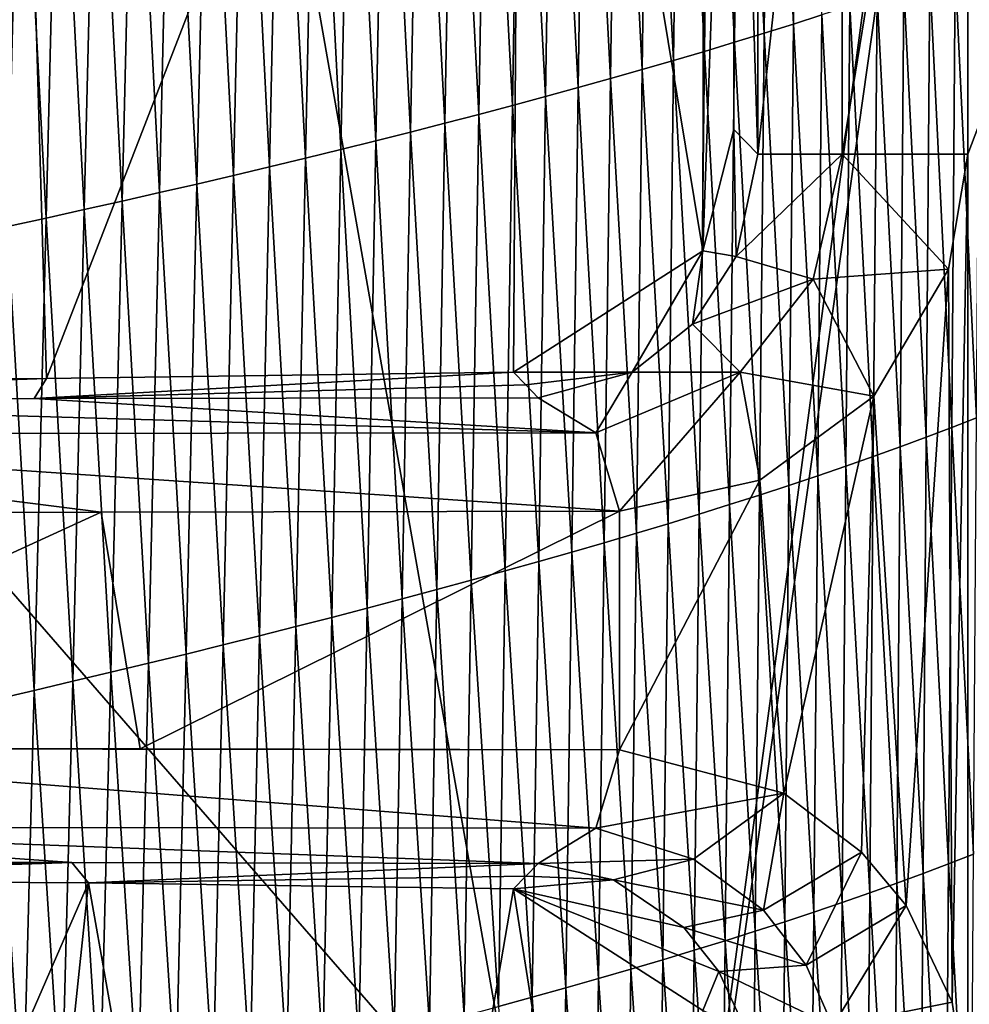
# Model space of a CAD drawing. Extents: x -65 to 446, y -88 to 1542.
# Tile 145 of 223: x 59.44 to 63.62, y -29.15 to -24.81. Entities that reach past the tile are written whole.
import ezdxf

# ---------------------------------------------------------------- set-up
doc = ezdxf.new("R2010")
doc.units = 0
doc.header["$LTSCALE"] = 74.25
for name, color, linetype in [('285', 7, 'CONTINUOUS'), ('288', 7, 'CONTINUOUS'), ('292', 7, 'CONTINUOUS'), ('352', 7, 'CONTINUOUS'), ('360', 7, 'CONTINUOUS'), ('432', 7, 'CONTINUOUS'), ('449', 7, 'CONTINUOUS'), ('461', 7, 'CONTINUOUS'), ('463', 7, 'CONTINUOUS'), ('472', 7, 'CONTINUOUS'), ('476', 7, 'CONTINUOUS'), ('506', 7, 'CONTINUOUS'), ('522', 7, 'CONTINUOUS'), ('607', 7, 'CONTINUOUS'), ('884', 7, 'CONTINUOUS'), ('937', 7, 'CONTINUOUS')]:
    doc.layers.add(name, color=color, linetype=linetype)

msp = doc.modelspace()

# ---------------------------------------------------------------- linework, layer by layer
at = {"layer": '285', "color": 7, "linetype": 'CONTINUOUS'}
for points in [[(61.7259, -28.5248, -10.1758), (62.0571, -28.5971, -9.5651), (61.6716, -28.5813, -8.6156), (61.7259, -28.5248, -10.1758)], [(61.6716, -28.5813, -8.6156), (62.0571, -28.5971, -9.5651), (61.6182, -28.6373, -7.0694), (61.6716, -28.5813, -8.6156)], [(62.0571, -28.5971, -9.5651), (62.367, -28.8071, -8.925), (61.6182, -28.6373, -7.0694), (62.0571, -28.5971, -9.5651)], [(62.367, -28.8071, -8.925), (62.5212, -29.0009, -8.5759), (61.6182, -28.6373, -7.0694), (62.367, -28.8071, -8.925)], [(61.6182, -28.6373, -7.0694), (62.5212, -29.0009, -8.5759), (62.4516, -29.1723, -5.4696), (61.6182, -28.6373, -7.0694)], [(62.5212, -29.0009, -8.5759), (62.6415, -29.2638, -8.2859), (62.4516, -29.1723, -5.4696), (62.5212, -29.0009, -8.5759)]]:
    msp.add_3dface(points, dxfattribs=at)
at = {"layer": '288', "color": 7, "linetype": 'CONTINUOUS'}
for points in [[(57.4654, -28.3659, -13.9936), (57.5312, -28.0193, -14.1167), (61.9805, -28.3698, -10.3964), (57.4654, -28.3659, -13.9936)], [(57.5312, -28.0193, -14.1167), (59.9746, -28.0213, -12.5103), (62.0848, -28.0255, -10.4861), (57.5312, -28.0193, -14.1167)], [(57.5312, -28.0193, -14.1167), (62.0848, -28.0255, -10.4861), (61.9805, -28.3698, -10.3964), (57.5312, -28.0193, -14.1167)], [(57.3048, -28.5189, -13.693), (57.4654, -28.3659, -13.9936), (59.6739, -28.5211, -12.1375), (57.3048, -28.5189, -13.693)], [(59.6739, -28.5211, -12.1375), (57.4654, -28.3659, -13.9936), (61.7259, -28.5248, -10.1758), (59.6739, -28.5211, -12.1375)], [(61.7259, -28.5248, -10.1758), (57.4654, -28.3659, -13.9936), (61.9805, -28.3698, -10.3964), (61.7259, -28.5248, -10.1758)]]:
    msp.add_3dface(points, dxfattribs=at)
at = {"layer": '292', "color": 7, "linetype": 'CONTINUOUS'}
for points in [[(62.4513, -25.8284, -5.4704), (62.5874, -25.2944, -5.1495), (62.5977, -25.854, -8.3935), (62.4513, -25.8284, -5.4704)], [(62.5874, -25.2944, -5.1495), (62.6923, -25.4033, -8.155), (62.5977, -25.854, -8.3935), (62.5874, -25.2944, -5.1495)], [(61.6182, -26.3627, -7.0694), (62.4513, -25.8284, -5.4704), (62.14, -26.3628, -9.4009), (61.6182, -26.3627, -7.0694)], [(62.14, -26.3628, -9.4009), (62.4513, -25.8284, -5.4704), (62.4057, -26.1523, -8.8402), (62.14, -26.3628, -9.4009)], [(62.4057, -26.1523, -8.8402), (62.4513, -25.8284, -5.4704), (62.5977, -25.854, -8.3935), (62.4057, -26.1523, -8.8402)], [(61.6721, -26.4189, -8.6219), (61.6182, -26.3627, -7.0694), (62.14, -26.3628, -9.4009), (61.6721, -26.4189, -8.6219)], [(61.7259, -26.4752, -10.1758), (61.6721, -26.4189, -8.6219), (62.14, -26.3628, -9.4009), (61.7259, -26.4752, -10.1758)]]:
    msp.add_3dface(points, dxfattribs=at)
at = {"layer": '352', "color": 7, "linetype": 'CONTINUOUS'}
for points in [[(59.5069, -26.4791, -12.2684), (61.7259, -26.4752, -10.1758), (61.9806, -26.6302, -10.3964), (59.5069, -26.4791, -12.2684)], [(56.9274, -26.4813, -13.8874), (59.5069, -26.4791, -12.2684), (61.9806, -26.6302, -10.3964), (56.9274, -26.4813, -13.8874)], [(56.9274, -26.4813, -13.8874), (61.9806, -26.6302, -10.3964), (57.0797, -26.6343, -14.1925), (56.9274, -26.4813, -13.8874)], [(61.9806, -26.6302, -10.3964), (62.0848, -26.9745, -10.4861), (57.0797, -26.6343, -14.1925), (61.9806, -26.6302, -10.3964)], [(62.0848, -26.9745, -10.4861), (59.8025, -26.9786, -12.6456), (57.0797, -26.6343, -14.1925), (62.0848, -26.9745, -10.4861)], [(59.8025, -26.9786, -12.6456), (57.1422, -26.9809, -14.3174), (57.0797, -26.6343, -14.1925), (59.8025, -26.9786, -12.6456)]]:
    msp.add_3dface(points, dxfattribs=at)
at = {"layer": '360', "color": 7, "linetype": 'CONTINUOUS'}
for points in [[(65.995, -19.1313, -0.4), (65.7686, -86.7078, -2.7114), (63.6176, -32, -8.4001), (65.995, -19.1313, -0.4)], [(63.6176, -22, -8.4001), (65.995, -19.1313, -0.4), (63.6176, -25.4033, -8.4001), (63.6176, -22, -8.4001)], [(63.6176, -25.4033, -8.4001), (65.995, -19.1313, -0.4), (63.6176, -29.5967, -8.4001), (63.6176, -25.4033, -8.4001)], [(63.6176, -29.5967, -8.4001), (65.995, -19.1313, -0.4), (63.6176, -32, -8.4001), (63.6176, -29.5967, -8.4001)], [(63.5328, -25.9097, -8.536), (63.6176, -25.4033, -8.4001), (63.5477, -29.135, -8.5123), (63.5328, -25.9097, -8.536)], [(63.5477, -29.135, -8.5123), (63.6176, -25.4033, -8.4001), (63.6176, -29.5967, -8.4001), (63.5477, -29.135, -8.5123)], [(63.2033, -26.4681, -9.0373), (63.5328, -25.9097, -8.536), (63.3454, -28.7103, -8.8262), (63.2033, -26.4681, -9.0373)], [(63.3454, -28.7103, -8.8262), (63.5328, -25.9097, -8.536), (63.5477, -29.135, -8.5123), (63.3454, -28.7103, -8.8262)], [(62.7014, -26.8375, -9.73), (63.2033, -26.4681, -9.0373), (62.8068, -28.2156, -9.5909), (62.7014, -26.8375, -9.73)], [(62.8068, -28.2156, -9.5909), (63.2033, -26.4681, -9.0373), (63.15, -28.4753, -9.1147), (62.8068, -28.2156, -9.5909)], [(63.15, -28.4753, -9.1147), (63.2033, -26.4681, -9.0373), (63.3454, -28.7103, -8.8262), (63.15, -28.4753, -9.1147)], [(62.0848, -26.9745, -10.4861), (62.7014, -26.8375, -9.73), (62.0848, -28.0255, -10.4861), (62.0848, -26.9745, -10.4861)], [(62.0848, -28.0255, -10.4861), (62.7014, -26.8375, -9.73), (62.8068, -28.2156, -9.5909), (62.0848, -28.0255, -10.4861)], [(57.1422, -26.9809, -14.3174), (59.8025, -26.9786, -12.6456), (57.5312, -28.0193, -14.1167), (57.1422, -26.9809, -14.3174)], [(57.5312, -28.0193, -14.1167), (59.8025, -26.9786, -12.6456), (59.9746, -28.0213, -12.5103), (57.5312, -28.0193, -14.1167)], [(59.8025, -26.9786, -12.6456), (62.0848, -26.9745, -10.4861), (59.9746, -28.0213, -12.5103), (59.8025, -26.9786, -12.6456)], [(59.9746, -28.0213, -12.5103), (62.0848, -26.9745, -10.4861), (62.0848, -28.0255, -10.4861), (59.9746, -28.0213, -12.5103)]]:
    msp.add_3dface(points, dxfattribs=at)
at = {"layer": '432', "color": 7, "linetype": 'CONTINUOUS'}
for points in [[(62.6923, -25.4033, -8.155), (62.6923, -22, -8.155), (63.064, -22, -8.6209), (62.6923, -25.4033, -8.155)], [(62.6923, -25.4033, -8.155), (63.064, -22, -8.6209), (63.0641, -25.4033, -8.6209), (62.6923, -25.4033, -8.155)], [(63.064, -22, -8.6209), (63.6176, -22, -8.4001), (63.0641, -25.4033, -8.6209), (63.064, -22, -8.6209)], [(63.6176, -22, -8.4001), (63.6176, -25.4033, -8.4001), (63.0641, -25.4033, -8.6209), (63.6176, -22, -8.4001)]]:
    msp.add_3dface(points, dxfattribs=at)
at = {"layer": '449', "color": 7, "linetype": 'CONTINUOUS'}
for points in [[(62.0848, -28.0255, -10.4861), (62.8068, -28.2156, -9.5909), (61.9805, -28.3698, -10.3964), (62.0848, -28.0255, -10.4861)], [(61.9805, -28.3698, -10.3964), (62.8068, -28.2156, -9.5909), (62.4097, -28.5055, -9.7997), (61.9805, -28.3698, -10.3964)], [(62.4097, -28.5055, -9.7997), (62.8068, -28.2156, -9.5909), (62.7181, -28.7311, -9.3098), (62.4097, -28.5055, -9.7997)], [(62.8068, -28.2156, -9.5909), (63.15, -28.4753, -9.1147), (62.7181, -28.7311, -9.3098), (62.8068, -28.2156, -9.5909)], [(61.7259, -28.5248, -10.1758), (61.9805, -28.3698, -10.3964), (62.4097, -28.5055, -9.7997), (61.7259, -28.5248, -10.1758)], [(61.7259, -28.5248, -10.1758), (62.4097, -28.5055, -9.7997), (62.0571, -28.5971, -9.5651), (61.7259, -28.5248, -10.1758)], [(62.4097, -28.5055, -9.7997), (62.7181, -28.7311, -9.3098), (62.0571, -28.5971, -9.5651), (62.4097, -28.5055, -9.7997)], [(62.7181, -28.7311, -9.3098), (63.15, -28.4753, -9.1147), (62.9062, -28.9725, -8.9814), (62.7181, -28.7311, -9.3098)], [(63.15, -28.4753, -9.1147), (63.3454, -28.7103, -8.8262), (62.9062, -28.9725, -8.9814), (63.15, -28.4753, -9.1147)], [(62.0571, -28.5971, -9.5651), (62.7181, -28.7311, -9.3098), (62.367, -28.8071, -8.925), (62.0571, -28.5971, -9.5651)], [(62.9062, -28.9725, -8.9814), (63.3454, -28.7103, -8.8262), (63.0225, -29.2405, -8.7543), (62.9062, -28.9725, -8.9814)], [(63.3454, -28.7103, -8.8262), (63.5477, -29.135, -8.5123), (63.0225, -29.2405, -8.7543), (63.3454, -28.7103, -8.8262)], [(62.7181, -28.7311, -9.3098), (62.9062, -28.9725, -8.9814), (62.367, -28.8071, -8.925), (62.7181, -28.7311, -9.3098)], [(62.367, -28.8071, -8.925), (62.9062, -28.9725, -8.9814), (62.5212, -29.0009, -8.5759), (62.367, -28.8071, -8.925)], [(62.9062, -28.9725, -8.9814), (63.0225, -29.2405, -8.7543), (62.5212, -29.0009, -8.5759), (62.9062, -28.9725, -8.9814)], [(62.5212, -29.0009, -8.5759), (63.0225, -29.2405, -8.7543), (62.6415, -29.2638, -8.2859), (62.5212, -29.0009, -8.5759)], [(63.5477, -29.135, -8.5123), (63.6176, -29.5967, -8.4001), (63.0225, -29.2405, -8.7543), (63.5477, -29.135, -8.5123)]]:
    msp.add_3dface(points, dxfattribs=at)
at = {"layer": '461', "color": 7, "linetype": 'CONTINUOUS'}
for points in [[(57.3048, -28.5189, -13.693), (59.6739, -28.5211, -12.1375), (57.3443, -28.5579, -12.5582), (57.3048, -28.5189, -13.693)], [(59.6739, -28.5211, -12.1375), (57.3839, -28.5969, -11.4209), (57.3443, -28.5579, -12.5582), (59.6739, -28.5211, -12.1375)], [(57.3839, -28.5969, -11.4209), (59.6739, -28.5211, -12.1375), (59.7469, -28.6107, -9.4846), (57.3839, -28.5969, -11.4209)], [(59.6739, -28.5211, -12.1375), (61.7259, -28.5248, -10.1758), (59.7469, -28.6107, -9.4846), (59.6739, -28.5211, -12.1375)], [(61.7259, -28.5248, -10.1758), (61.6716, -28.5813, -8.6156), (59.7469, -28.6107, -9.4846), (61.7259, -28.5248, -10.1758)], [(61.6716, -28.5813, -8.6156), (61.6182, -28.6373, -7.0694), (59.7469, -28.6107, -9.4846), (61.6716, -28.5813, -8.6156)]]:
    msp.add_3dface(points, dxfattribs=at)
at = {"layer": '463', "color": 7, "linetype": 'CONTINUOUS'}
for points in [[(59.5617, -26.3904, -9.6713), (56.9367, -26.405, -11.698), (59.4047, -21, -9.824), (59.5617, -26.3904, -9.6713)], [(61.6519, -21, -7.0138), (59.5617, -26.3904, -9.6713), (59.4047, -21, -9.824), (61.6519, -21, -7.0138)], [(61.6182, -26.3627, -7.0694), (59.5617, -26.3904, -9.6713), (61.6519, -21, -7.0138), (61.6182, -26.3627, -7.0694)], [(62.4513, -25.8284, -5.4704), (61.6182, -26.3627, -7.0694), (61.6519, -21, -7.0138), (62.4513, -25.8284, -5.4704)], [(62.4588, -21.4913, -5.4532), (62.4513, -25.8284, -5.4704), (61.6519, -21, -7.0138), (62.4588, -21.4913, -5.4532)], [(62.5874, -22, -5.1495), (62.4513, -25.8284, -5.4704), (62.4588, -21.4913, -5.4532), (62.5874, -22, -5.1495)], [(62.5874, -25.2944, -5.1495), (62.4513, -25.8284, -5.4704), (62.5874, -22, -5.1495), (62.5874, -25.2944, -5.1495)]]:
    msp.add_3dface(points, dxfattribs=at)
at = {"layer": '472', "color": 7, "linetype": 'CONTINUOUS'}
for points in [[(62.5977, -25.854, -8.3935), (62.6923, -25.4033, -8.155), (63.0641, -25.4033, -8.6209), (62.5977, -25.854, -8.3935)], [(62.5977, -25.854, -8.3935), (63.0641, -25.4033, -8.6209), (62.9363, -25.9539, -8.9174), (62.5977, -25.854, -8.3935)], [(63.0641, -25.4033, -8.6209), (63.5328, -25.9097, -8.536), (62.9363, -25.9539, -8.9174), (63.0641, -25.4033, -8.6209)], [(63.6176, -25.4033, -8.4001), (63.5328, -25.9097, -8.536), (63.0641, -25.4033, -8.6209), (63.6176, -25.4033, -8.4001)], [(62.4057, -26.1523, -8.8402), (62.5977, -25.854, -8.3935), (62.9363, -25.9539, -8.9174), (62.4057, -26.1523, -8.8402)], [(63.5328, -25.9097, -8.536), (63.2033, -26.4681, -9.0373), (62.9363, -25.9539, -8.9174), (63.5328, -25.9097, -8.536)], [(62.6157, -26.3628, -9.4793), (62.4057, -26.1523, -8.8402), (62.9363, -25.9539, -8.9174), (62.6157, -26.3628, -9.4793)], [(63.2033, -26.4681, -9.0373), (62.6157, -26.3628, -9.4793), (62.9363, -25.9539, -8.9174), (63.2033, -26.4681, -9.0373)], [(62.14, -26.3628, -9.4009), (62.4057, -26.1523, -8.8402), (62.6157, -26.3628, -9.4793), (62.14, -26.3628, -9.4009)], [(61.7259, -26.4752, -10.1758), (62.14, -26.3628, -9.4009), (61.9806, -26.6302, -10.3964), (61.7259, -26.4752, -10.1758)], [(62.0848, -26.9745, -10.4861), (61.9806, -26.6302, -10.3964), (62.6157, -26.3628, -9.4793), (62.0848, -26.9745, -10.4861)], [(61.9806, -26.6302, -10.3964), (62.14, -26.3628, -9.4009), (62.6157, -26.3628, -9.4793), (61.9806, -26.6302, -10.3964)], [(62.7014, -26.8375, -9.73), (62.0848, -26.9745, -10.4861), (62.6157, -26.3628, -9.4793), (62.7014, -26.8375, -9.73)], [(63.2033, -26.4681, -9.0373), (62.7014, -26.8375, -9.73), (62.6157, -26.3628, -9.4793), (63.2033, -26.4681, -9.0373)]]:
    msp.add_3dface(points, dxfattribs=at)
at = {"layer": '476', "color": 7, "linetype": 'CONTINUOUS'}
for points in [[(57.3839, -28.5969, -11.4209), (59.7469, -28.6107, -9.4846), (57.4038, -34, -11.4081), (57.3839, -28.5969, -11.4209)], [(57.4038, -34, -11.4081), (59.7469, -28.6107, -9.4846), (59.1761, -34, -10.0379), (57.4038, -34, -11.4081)], [(59.7469, -28.6107, -9.4846), (60.6995, -34, -8.3953), (59.1761, -34, -10.0379), (59.7469, -28.6107, -9.4846)], [(59.7469, -28.6107, -9.4846), (61.6182, -28.6373, -7.0694), (60.6995, -34, -8.3953), (59.7469, -28.6107, -9.4846)], [(60.6995, -34, -8.3953), (61.6182, -28.6373, -7.0694), (62.3112, -33.0502, -5.7787), (60.6995, -34, -8.3953)], [(61.6182, -28.6373, -7.0694), (62.4516, -29.1723, -5.4696), (62.3112, -33.0502, -5.7787), (61.6182, -28.6373, -7.0694)]]:
    msp.add_3dface(points, dxfattribs=at)
at = {"layer": '506', "color": 7, "linetype": 'CONTINUOUS'}
for points in [[(62.5874, -25.2944, -5.1495), (62.5874, -22, -5.1495), (62.6923, -25.4033, -8.155), (62.5874, -25.2944, -5.1495)], [(62.6923, -25.4033, -8.155), (62.5874, -22, -5.1495), (62.6923, -22, -8.155), (62.6923, -25.4033, -8.155)]]:
    msp.add_3dface(points, dxfattribs=at)
at = {"layer": '522', "color": 7, "linetype": 'CONTINUOUS'}
for points in [[(50, -16.5, 13.9), (50, -32.2574, 13.9), (59.8285, -32.3284, 9.8298), (50, -16.5, 13.9)], [(63.9, -18.9401, 0), (50, -16.5, 13.9), (63.9, -32.5), (63.9, -18.9401, 0)], [(63.9, -32.5), (50, -16.5, 13.9), (59.8285, -32.3284, 9.8298), (63.9, -32.5)]]:
    msp.add_3dface(points, dxfattribs=at)
at = {"layer": '607', "color": 7, "linetype": 'CONTINUOUS'}
for points in [[(59.5617, -26.3904, -9.6713), (56.9274, -26.4813, -13.8874), (56.9321, -26.4427, -12.785), (59.5617, -26.3904, -9.6713)], [(56.9274, -26.4813, -13.8874), (59.5617, -26.3904, -9.6713), (59.5069, -26.4791, -12.2684), (56.9274, -26.4813, -13.8874)], [(56.9367, -26.405, -11.698), (59.5617, -26.3904, -9.6713), (56.9321, -26.4427, -12.785), (56.9367, -26.405, -11.698)], [(59.5617, -26.3904, -9.6713), (61.6182, -26.3627, -7.0694), (59.5069, -26.4791, -12.2684), (59.5617, -26.3904, -9.6713)], [(59.5069, -26.4791, -12.2684), (61.6182, -26.3627, -7.0694), (61.6721, -26.4189, -8.6219), (59.5069, -26.4791, -12.2684)], [(61.7259, -26.4752, -10.1758), (59.5069, -26.4791, -12.2684), (61.6721, -26.4189, -8.6219), (61.7259, -26.4752, -10.1758)]]:
    msp.add_3dface(points, dxfattribs=at)
at = {"layer": '884', "color": 7, "linetype": 'CONTINUOUS'}
for points in [[(64, -18.4725), (62.1203, -32.4777, 7.0071), (59.9296, -20.0576, 9.8693), (64, -18.4725)], [(64.0001, -19.1777), (62.1203, -32.4777, 7.0071), (64, -18.4725), (64.0001, -19.1777)], [(64.0001, -32.6), (62.1203, -32.4777, 7.0071), (64.0001, -19.1777), (64.0001, -32.6)], [(59.9296, -20.0576, 9.8693), (50.2505, -26.6503, 13.9978), (50.2385, -20.9509, 13.998), (59.9296, -20.0576, 9.8693)], [(50.4928, -26.6931, 13.9913), (50.2505, -26.6503, 13.9978), (59.9296, -20.0576, 9.8693), (50.4928, -26.6931, 13.9913)], [(50.7199, -26.738, 13.9815), (50.4928, -26.6931, 13.9913), (59.9296, -20.0576, 9.8693), (50.7199, -26.738, 13.9815)], [(50.9304, -26.7848, 13.969), (50.7199, -26.738, 13.9815), (59.9296, -20.0576, 9.8693), (50.9304, -26.7848, 13.969)], [(51.1259, -26.8338, 13.9547), (50.9304, -26.7848, 13.969), (59.9296, -20.0576, 9.8693), (51.1259, -26.8338, 13.9547)], [(51.3151, -26.8856, 13.9381), (51.1259, -26.8338, 13.9547), (59.9296, -20.0576, 9.8693), (51.3151, -26.8856, 13.9381)], [(51.497, -26.9401, 13.9197), (51.3151, -26.8856, 13.9381), (59.9296, -20.0576, 9.8693), (51.497, -26.9401, 13.9197)], [(51.6761, -26.9985, 13.8993), (51.497, -26.9401, 13.9197), (59.9296, -20.0576, 9.8693), (51.6761, -26.9985, 13.8993)], [(51.8531, -27.0608, 13.8768), (51.6761, -26.9985, 13.8993), (59.9296, -20.0576, 9.8693), (51.8531, -27.0608, 13.8768)], [(52.0287, -27.1273, 13.8522), (51.8531, -27.0608, 13.8768), (59.9296, -20.0576, 9.8693), (52.0287, -27.1273, 13.8522)], [(52.2041, -27.1984, 13.8254), (52.0287, -27.1273, 13.8522), (59.9296, -20.0576, 9.8693), (52.2041, -27.1984, 13.8254)], [(52.3783, -27.2737, 13.7965), (52.2041, -27.1984, 13.8254), (59.9296, -20.0576, 9.8693), (52.3783, -27.2737, 13.7965)], [(52.5507, -27.3528, 13.7657), (52.3783, -27.2737, 13.7965), (59.9296, -20.0576, 9.8693), (52.5507, -27.3528, 13.7657)], [(52.7211, -27.4358, 13.733), (52.5507, -27.3528, 13.7657), (59.9296, -20.0576, 9.8693), (52.7211, -27.4358, 13.733)], [(52.8858, -27.5209, 13.6993), (52.7211, -27.4358, 13.733), (59.9296, -20.0576, 9.8693), (52.8858, -27.5209, 13.6993)], [(53.0444, -27.6077, 13.665), (52.8858, -27.5209, 13.6993), (59.9296, -20.0576, 9.8693), (53.0444, -27.6077, 13.665)], [(53.2022, -27.7004, 13.6289), (53.0444, -27.6077, 13.665), (59.9296, -20.0576, 9.8693), (53.2022, -27.7004, 13.6289)], [(53.3583, -27.7983, 13.5912), (53.2022, -27.7004, 13.6289), (59.9296, -20.0576, 9.8693), (53.3583, -27.7983, 13.5912)], [(53.5192, -27.9061, 13.5505), (53.3583, -27.7983, 13.5912), (59.9296, -20.0576, 9.8693), (53.5192, -27.9061, 13.5505)], [(53.6935, -28.0294, 13.504), (53.5192, -27.9061, 13.5505), (59.9296, -20.0576, 9.8693), (53.6935, -28.0294, 13.504)], [(53.8747, -28.1643, 13.4531), (53.6935, -28.0294, 13.504), (59.9296, -20.0576, 9.8693), (53.8747, -28.1643, 13.4531)], [(54.0556, -28.3066, 13.3997), (53.8747, -28.1643, 13.4531), (59.9296, -20.0576, 9.8693), (54.0556, -28.3066, 13.3997)], [(54.237, -28.4568, 13.3435), (54.0556, -28.3066, 13.3997), (59.9296, -20.0576, 9.8693), (54.237, -28.4568, 13.3435)], [(54.4081, -28.6071, 13.2879), (54.237, -28.4568, 13.3435), (59.9296, -20.0576, 9.8693), (54.4081, -28.6071, 13.2879)], [(54.5679, -28.7572, 13.2338), (54.4081, -28.6071, 13.2879), (59.9296, -20.0576, 9.8693), (54.5679, -28.7572, 13.2338)], [(54.7213, -28.9093, 13.1799), (54.5679, -28.7572, 13.2338), (59.9296, -20.0576, 9.8693), (54.7213, -28.9093, 13.1799)], [(54.8694, -29.0637, 13.1259), (54.7213, -28.9093, 13.1799), (59.9296, -20.0576, 9.8693), (54.8694, -29.0637, 13.1259)], [(55.0996, -29.3196, 13.0382), (54.8694, -29.0637, 13.1259), (59.9296, -20.0576, 9.8693), (55.0996, -29.3196, 13.0382)], [(55.3182, -29.5811, 12.9505), (55.0996, -29.3196, 13.0382), (59.9296, -20.0576, 9.8693), (55.3182, -29.5811, 12.9505)], [(55.5213, -29.8429, 12.8653), (55.3182, -29.5811, 12.9505), (59.9296, -20.0576, 9.8693), (55.5213, -29.8429, 12.8653)], [(55.7055, -30.0961, 12.7846), (55.5213, -29.8429, 12.8653), (59.9296, -20.0576, 9.8693), (55.7055, -30.0961, 12.7846)], [(55.8699, -30.336, 12.71), (55.7055, -30.0961, 12.7846), (59.9296, -20.0576, 9.8693), (55.8699, -30.336, 12.71)], [(56.0146, -30.5585, 12.6422), (55.8699, -30.336, 12.71), (59.9296, -20.0576, 9.8693), (56.0146, -30.5585, 12.6422)], [(56.143, -30.7653, 12.5803), (56.0146, -30.5585, 12.6422), (59.9296, -20.0576, 9.8693), (56.143, -30.7653, 12.5803)], [(56.2576, -30.9581, 12.5237), (56.143, -30.7653, 12.5803), (59.9296, -20.0576, 9.8693), (56.2576, -30.9581, 12.5237)], [(56.3611, -31.1395, 12.4714), (56.2576, -30.9581, 12.5237), (59.9296, -20.0576, 9.8693), (56.3611, -31.1395, 12.4714)], [(56.4577, -31.3148, 12.4217), (56.3611, -31.1395, 12.4714), (59.9296, -20.0576, 9.8693), (56.4577, -31.3148, 12.4217)], [(56.5507, -31.4896, 12.3729), (56.4577, -31.3148, 12.4217), (59.9296, -20.0576, 9.8693), (56.5507, -31.4896, 12.3729)], [(56.6417, -31.666, 12.3243), (56.5507, -31.4896, 12.3729), (59.9296, -20.0576, 9.8693), (56.6417, -31.666, 12.3243)], [(56.7313, -31.8453, 12.2756), (56.6417, -31.666, 12.3243), (59.9296, -20.0576, 9.8693), (56.7313, -31.8453, 12.2756)], [(56.8188, -32.0259, 12.2272), (56.7313, -31.8453, 12.2756), (59.9296, -20.0576, 9.8693), (56.8188, -32.0259, 12.2272)], [(56.9039, -32.2071, 12.1793), (56.8188, -32.0259, 12.2272), (59.9296, -20.0576, 9.8693), (56.9039, -32.2071, 12.1793)], [(56.9866, -32.3882, 12.1321), (56.9039, -32.2071, 12.1793), (59.9296, -20.0576, 9.8693), (56.9866, -32.3882, 12.1321)], [(62.1203, -32.4777, 7.0071), (56.9866, -32.3882, 12.1321), (59.9296, -20.0576, 9.8693), (62.1203, -32.4777, 7.0071)]]:
    msp.add_3dface(points, dxfattribs=at)
at = {"layer": '937', "color": 7, "linetype": 'CONTINUOUS'}
for points in [[(62.6148, -22.7828, 10.0361), (62.7214, -24.8711, 9.9573), (62.7442, -22.7465, 9.8583), (62.6148, -22.7828, 10.0361)], [(62.7214, -24.8711, 9.9573), (62.8496, -24.8309, 9.7739), (62.7442, -22.7465, 9.8583), (62.7214, -24.8711, 9.9573)], [(62.7442, -22.7465, 9.8583), (62.8496, -24.8309, 9.7739), (62.8711, -22.7102, 9.6794), (62.7442, -22.7465, 9.8583)], [(62.8496, -24.8309, 9.7739), (62.9751, -24.7907, 9.5895), (62.8711, -22.7102, 9.6794), (62.8496, -24.8309, 9.7739)], [(62.4831, -22.819, 10.2124), (62.5907, -24.9112, 10.1396), (62.6148, -22.7828, 10.0361), (62.4831, -22.819, 10.2124)], [(62.5907, -24.9112, 10.1396), (62.7214, -24.8711, 9.9573), (62.6148, -22.7828, 10.0361), (62.5907, -24.9112, 10.1396)], [(62.3491, -22.8552, 10.3872), (62.4576, -24.9512, 10.3205), (62.4831, -22.819, 10.2124), (62.3491, -22.8552, 10.3872)], [(62.4576, -24.9512, 10.3205), (62.5907, -24.9112, 10.1396), (62.4831, -22.819, 10.2124), (62.4576, -24.9512, 10.3205)], [(62.2129, -22.8913, 10.5604), (62.3221, -24.9911, 10.4999), (62.3491, -22.8552, 10.3872), (62.2129, -22.8913, 10.5604)], [(62.3221, -24.9911, 10.4999), (62.4576, -24.9512, 10.3205), (62.3491, -22.8552, 10.3872), (62.3221, -24.9911, 10.4999)], [(62.0746, -22.9272, 10.7319), (62.1844, -25.0309, 10.6776), (62.2129, -22.8913, 10.5604), (62.0746, -22.9272, 10.7319)], [(62.1844, -25.0309, 10.6776), (62.3221, -24.9911, 10.4999), (62.2129, -22.8913, 10.5604), (62.1844, -25.0309, 10.6776)], [(61.7921, -22.9987, 11.0692), (61.9026, -25.1102, 11.0279), (61.9343, -22.963, 10.9015), (61.7921, -22.9987, 11.0692)], [(61.9026, -25.1102, 11.0279), (62.0445, -25.0706, 10.8537), (61.9343, -22.963, 10.9015), (61.9026, -25.1102, 11.0279)], [(61.9343, -22.963, 10.9015), (62.0445, -25.0706, 10.8537), (62.0746, -22.9272, 10.7319), (61.9343, -22.963, 10.9015)], [(62.0445, -25.0706, 10.8537), (62.1844, -25.0309, 10.6776), (62.0746, -22.9272, 10.7319), (62.0445, -25.0706, 10.8537)], [(61.648, -23.0342, 11.2349), (61.7587, -25.1497, 11.2001), (61.7921, -22.9987, 11.0692), (61.648, -23.0342, 11.2349)], [(61.7587, -25.1497, 11.2001), (61.9026, -25.1102, 11.0279), (61.7921, -22.9987, 11.0692), (61.7587, -25.1497, 11.2001)], [(61.5021, -23.0695, 11.3984), (61.6129, -25.189, 11.3702), (61.648, -23.0342, 11.2349), (61.5021, -23.0695, 11.3984)], [(61.6129, -25.189, 11.3702), (61.7587, -25.1497, 11.2001), (61.648, -23.0342, 11.2349), (61.6129, -25.189, 11.3702)], [(61.3544, -23.1046, 11.5598), (61.4652, -25.2281, 11.5381), (61.5021, -23.0695, 11.3984), (61.3544, -23.1046, 11.5598)], [(61.4652, -25.2281, 11.5381), (61.6129, -25.189, 11.3702), (61.5021, -23.0695, 11.3984), (61.4652, -25.2281, 11.5381)], [(61.0541, -23.1741, 11.8758), (61.1648, -25.3059, 11.8668), (61.2051, -23.1394, 11.7189), (61.0541, -23.1741, 11.8758)], [(61.1648, -25.3059, 11.8668), (61.3158, -25.2671, 11.7036), (61.2051, -23.1394, 11.7189), (61.1648, -25.3059, 11.8668)], [(61.2051, -23.1394, 11.7189), (61.3158, -25.2671, 11.7036), (61.3544, -23.1046, 11.5598), (61.2051, -23.1394, 11.7189)], [(61.3158, -25.2671, 11.7036), (61.4652, -25.2281, 11.5381), (61.3544, -23.1046, 11.5598), (61.3158, -25.2671, 11.7036)], [(60.9015, -23.2085, 12.0304), (61.0121, -25.3445, 12.0276), (61.0541, -23.1741, 11.8758), (60.9015, -23.2085, 12.0304)], [(61.0121, -25.3445, 12.0276), (61.1648, -25.3059, 11.8668), (61.0541, -23.1741, 11.8758), (61.0121, -25.3445, 12.0276)], [(60.7471, -23.2427, 12.1829), (60.8577, -25.3829, 12.186), (60.9015, -23.2085, 12.0304), (60.7471, -23.2427, 12.1829)], [(60.8577, -25.3829, 12.186), (61.0121, -25.3445, 12.0276), (60.9015, -23.2085, 12.0304), (60.8577, -25.3829, 12.186)], [(60.5909, -23.2767, 12.3333), (60.7016, -25.4212, 12.3421), (60.7471, -23.2427, 12.1829), (60.5909, -23.2767, 12.3333)], [(60.7016, -25.4212, 12.3421), (60.8577, -25.3829, 12.186), (60.7471, -23.2427, 12.1829), (60.7016, -25.4212, 12.3421)], [(60.273, -23.3442, 12.6278), (60.3843, -25.4972, 12.6478), (60.4329, -23.3105, 12.4815), (60.273, -23.3442, 12.6278)], [(60.3843, -25.4972, 12.6478), (60.5438, -25.4593, 12.4961), (60.4329, -23.3105, 12.4815), (60.3843, -25.4972, 12.6478)], [(60.4329, -23.3105, 12.4815), (60.5438, -25.4593, 12.4961), (60.5909, -23.2767, 12.3333), (60.4329, -23.3105, 12.4815)], [(60.5438, -25.4593, 12.4961), (60.7016, -25.4212, 12.3421), (60.5909, -23.2767, 12.3333), (60.5438, -25.4593, 12.4961)], [(60.1113, -23.3776, 12.772), (60.2229, -25.535, 12.7974), (60.273, -23.3442, 12.6278), (60.1113, -23.3776, 12.772)], [(60.2229, -25.535, 12.7974), (60.3843, -25.4972, 12.6478), (60.273, -23.3442, 12.6278), (60.2229, -25.535, 12.7974)], [(59.9477, -23.4109, 12.9142), (60.0598, -25.5727, 12.9449), (60.1113, -23.3776, 12.772), (59.9477, -23.4109, 12.9142)], [(60.0598, -25.5727, 12.9449), (60.2229, -25.535, 12.7974), (60.1113, -23.3776, 12.772), (60.0598, -25.5727, 12.9449)], [(59.6152, -23.4768, 13.1925), (59.7281, -25.6476, 13.2336), (59.7823, -23.4439, 13.0544), (59.6152, -23.4768, 13.1925)], [(59.7281, -25.6476, 13.2336), (59.8948, -25.6103, 13.0903), (59.7823, -23.4439, 13.0544), (59.7281, -25.6476, 13.2336)], [(59.7823, -23.4439, 13.0544), (59.8948, -25.6103, 13.0903), (59.9477, -23.4109, 12.9142), (59.7823, -23.4439, 13.0544)], [(59.8948, -25.6103, 13.0903), (60.0598, -25.5727, 12.9449), (59.9477, -23.4109, 12.9142), (59.8948, -25.6103, 13.0903)], [(59.4464, -23.5094, 13.3283), (59.5598, -25.6848, 13.3746), (59.6152, -23.4768, 13.1925), (59.4464, -23.5094, 13.3283)], [(59.5598, -25.6848, 13.3746), (59.7281, -25.6476, 13.2336), (59.6152, -23.4768, 13.1925), (59.5598, -25.6848, 13.3746)], [(59.2761, -23.5417, 13.4619), (59.3899, -25.7218, 13.5134), (59.4464, -23.5094, 13.3283), (59.2761, -23.5417, 13.4619)], [(59.3899, -25.7218, 13.5134), (59.5598, -25.6848, 13.3746), (59.4464, -23.5094, 13.3283), (59.3899, -25.7218, 13.5134)], [(63.5612, -24.5889, 8.6598), (63.656, -26.5638, 8.5324), (63.67, -24.5485, 8.4729), (63.5612, -24.5889, 8.6598)], [(63.4496, -24.6294, 8.8463), (63.5466, -26.6066, 8.7224), (63.5612, -24.5889, 8.6598), (63.4496, -24.6294, 8.8463)], [(63.5466, -26.6066, 8.7224), (63.656, -26.5638, 8.5324), (63.5612, -24.5889, 8.6598), (63.5466, -26.6066, 8.7224)], [(63.3353, -24.6697, 9.0326), (63.4345, -26.6494, 8.9122), (63.4496, -24.6294, 8.8463), (63.3353, -24.6697, 9.0326)], [(63.4345, -26.6494, 8.9122), (63.5466, -26.6066, 8.7224), (63.4496, -24.6294, 8.8463), (63.4345, -26.6494, 8.9122)], [(63.218, -24.7101, 9.2187), (63.3194, -26.692, 9.102), (63.3353, -24.6697, 9.0326), (63.218, -24.7101, 9.2187)], [(63.3194, -26.692, 9.102), (63.4345, -26.6494, 8.9122), (63.3353, -24.6697, 9.0326), (63.3194, -26.692, 9.102)], [(63.098, -24.7504, 9.4044), (63.2014, -26.7346, 9.2918), (63.218, -24.7101, 9.2187), (63.098, -24.7504, 9.4044)], [(63.2014, -26.7346, 9.2918), (63.3194, -26.692, 9.102), (63.218, -24.7101, 9.2187), (63.2014, -26.7346, 9.2918)], [(62.9751, -24.7907, 9.5895), (63.0805, -26.7771, 9.4814), (63.098, -24.7504, 9.4044), (62.9751, -24.7907, 9.5895)], [(63.0805, -26.7771, 9.4814), (63.2014, -26.7346, 9.2918), (63.098, -24.7504, 9.4044), (63.0805, -26.7771, 9.4814)], [(62.8496, -24.8309, 9.7739), (62.9567, -26.8194, 9.6707), (62.9751, -24.7907, 9.5895), (62.8496, -24.8309, 9.7739)], [(62.9567, -26.8194, 9.6707), (63.0805, -26.7771, 9.4814), (62.9751, -24.7907, 9.5895), (62.9567, -26.8194, 9.6707)], [(62.5907, -24.9112, 10.1396), (62.7009, -26.9039, 10.047), (62.7214, -24.8711, 9.9573), (62.5907, -24.9112, 10.1396)], [(62.7009, -26.9039, 10.047), (62.8302, -26.8617, 9.8593), (62.7214, -24.8711, 9.9573), (62.7009, -26.9039, 10.047)], [(62.7214, -24.8711, 9.9573), (62.8302, -26.8617, 9.8593), (62.8496, -24.8309, 9.7739), (62.7214, -24.8711, 9.9573)], [(62.8302, -26.8617, 9.8593), (62.9567, -26.8194, 9.6707), (62.8496, -24.8309, 9.7739), (62.8302, -26.8617, 9.8593)], [(62.4576, -24.9512, 10.3205), (62.569, -26.946, 10.2336), (62.5907, -24.9112, 10.1396), (62.4576, -24.9512, 10.3205)], [(62.569, -26.946, 10.2336), (62.7009, -26.9039, 10.047), (62.5907, -24.9112, 10.1396), (62.569, -26.946, 10.2336)], [(62.3221, -24.9911, 10.4999), (62.4346, -26.988, 10.419), (62.4576, -24.9512, 10.3205), (62.3221, -24.9911, 10.4999)], [(62.4346, -26.988, 10.419), (62.569, -26.946, 10.2336), (62.4576, -24.9512, 10.3205), (62.4346, -26.988, 10.419)], [(62.1844, -25.0309, 10.6776), (62.2977, -27.0299, 10.6028), (62.3221, -24.9911, 10.4999), (62.1844, -25.0309, 10.6776)], [(62.2977, -27.0299, 10.6028), (62.4346, -26.988, 10.419), (62.3221, -24.9911, 10.4999), (62.2977, -27.0299, 10.6028)], [(62.0445, -25.0706, 10.8537), (62.1586, -27.0716, 10.7851), (62.1844, -25.0309, 10.6776), (62.0445, -25.0706, 10.8537)], [(62.1586, -27.0716, 10.7851), (62.2977, -27.0299, 10.6028), (62.1844, -25.0309, 10.6776), (62.1586, -27.0716, 10.7851)], [(61.9026, -25.1102, 11.0279), (62.0173, -27.1133, 10.9656), (62.0445, -25.0706, 10.8537), (61.9026, -25.1102, 11.0279)], [(62.0173, -27.1133, 10.9656), (62.1586, -27.0716, 10.7851), (62.0445, -25.0706, 10.8537), (62.0173, -27.1133, 10.9656)], [(61.7587, -25.1497, 11.2001), (61.8739, -27.1549, 11.1442), (61.9026, -25.1102, 11.0279), (61.7587, -25.1497, 11.2001)], [(61.8739, -27.1549, 11.1442), (62.0173, -27.1133, 10.9656), (61.9026, -25.1102, 11.0279), (61.8739, -27.1549, 11.1442)], [(61.6129, -25.189, 11.3702), (61.7284, -27.1963, 11.3208), (61.7587, -25.1497, 11.2001), (61.6129, -25.189, 11.3702)], [(61.7284, -27.1963, 11.3208), (61.8739, -27.1549, 11.1442), (61.7587, -25.1497, 11.2001), (61.7284, -27.1963, 11.3208)], [(61.4652, -25.2281, 11.5381), (61.581, -27.2376, 11.4952), (61.6129, -25.189, 11.3702), (61.4652, -25.2281, 11.5381)], [(61.581, -27.2376, 11.4952), (61.7284, -27.1963, 11.3208), (61.6129, -25.189, 11.3702), (61.581, -27.2376, 11.4952)], [(61.3158, -25.2671, 11.7036), (61.4317, -27.2788, 11.6673), (61.4652, -25.2281, 11.5381), (61.3158, -25.2671, 11.7036)], [(61.4317, -27.2788, 11.6673), (61.581, -27.2376, 11.4952), (61.4652, -25.2281, 11.5381), (61.4317, -27.2788, 11.6673)], [(61.0121, -25.3445, 12.0276), (61.1278, -27.3607, 12.004), (61.1648, -25.3059, 11.8668), (61.0121, -25.3445, 12.0276)], [(61.1278, -27.3607, 12.004), (61.2806, -27.3198, 11.8369), (61.1648, -25.3059, 11.8668), (61.1278, -27.3607, 12.004)], [(61.1648, -25.3059, 11.8668), (61.2806, -27.3198, 11.8369), (61.3158, -25.2671, 11.7036), (61.1648, -25.3059, 11.8668)], [(61.2806, -27.3198, 11.8369), (61.4317, -27.2788, 11.6673), (61.3158, -25.2671, 11.7036), (61.2806, -27.3198, 11.8369)], [(60.8577, -25.3829, 12.186), (60.9733, -27.4015, 12.1685), (61.0121, -25.3445, 12.0276), (60.8577, -25.3829, 12.186)], [(60.9733, -27.4015, 12.1685), (61.1278, -27.3607, 12.004), (61.0121, -25.3445, 12.0276), (60.9733, -27.4015, 12.1685)], [(60.7016, -25.4212, 12.3421), (60.8173, -27.4421, 12.3306), (60.8577, -25.3829, 12.186), (60.7016, -25.4212, 12.3421)], [(60.8173, -27.4421, 12.3306), (60.9733, -27.4015, 12.1685), (60.8577, -25.3829, 12.186), (60.8173, -27.4421, 12.3306)], [(60.5438, -25.4593, 12.4961), (60.6595, -27.4826, 12.4903), (60.7016, -25.4212, 12.3421), (60.5438, -25.4593, 12.4961)], [(60.6595, -27.4826, 12.4903), (60.8173, -27.4421, 12.3306), (60.7016, -25.4212, 12.3421), (60.6595, -27.4826, 12.4903)], [(60.3843, -25.4972, 12.6478), (60.5001, -27.5231, 12.6476), (60.5438, -25.4593, 12.4961), (60.3843, -25.4972, 12.6478)], [(60.5001, -27.5231, 12.6476), (60.6595, -27.4826, 12.4903), (60.5438, -25.4593, 12.4961), (60.5001, -27.5231, 12.6476)], [(60.2229, -25.535, 12.7974), (60.339, -27.5633, 12.8026), (60.3843, -25.4972, 12.6478), (60.2229, -25.535, 12.7974)], [(60.339, -27.5633, 12.8026), (60.5001, -27.5231, 12.6476), (60.3843, -25.4972, 12.6478), (60.339, -27.5633, 12.8026)], [(60.0598, -25.5727, 12.9449), (60.1761, -27.6035, 12.9553), (60.2229, -25.535, 12.7974), (60.0598, -25.5727, 12.9449)], [(60.1761, -27.6035, 12.9553), (60.339, -27.5633, 12.8026), (60.2229, -25.535, 12.7974), (60.1761, -27.6035, 12.9553)], [(59.7281, -25.6476, 13.2336), (59.8452, -27.6836, 13.2543), (59.8948, -25.6103, 13.0903), (59.7281, -25.6476, 13.2336)], [(59.8452, -27.6836, 13.2543), (60.0115, -27.6436, 13.1059), (59.8948, -25.6103, 13.0903), (59.8452, -27.6836, 13.2543)], [(59.8948, -25.6103, 13.0903), (60.0115, -27.6436, 13.1059), (60.0598, -25.5727, 12.9449), (59.8948, -25.6103, 13.0903)], [(60.0115, -27.6436, 13.1059), (60.1761, -27.6035, 12.9553), (60.0598, -25.5727, 12.9449), (60.0115, -27.6436, 13.1059)], [(59.5598, -25.6848, 13.3746), (59.6772, -27.7235, 13.4005), (59.7281, -25.6476, 13.2336), (59.5598, -25.6848, 13.3746)], [(59.6772, -27.7235, 13.4005), (59.8452, -27.6836, 13.2543), (59.7281, -25.6476, 13.2336), (59.6772, -27.7235, 13.4005)], [(59.3899, -25.7218, 13.5134), (59.5076, -27.7632, 13.5444), (59.5598, -25.6848, 13.3746), (59.3899, -25.7218, 13.5134)], [(59.5076, -27.7632, 13.5444), (59.6772, -27.7235, 13.4005), (59.5598, -25.6848, 13.3746), (59.5076, -27.7632, 13.5444)], [(59.3366, -27.8028, 13.686), (59.5076, -27.7632, 13.5444), (59.3899, -25.7218, 13.5134), (59.3366, -27.8028, 13.686)], [(63.5466, -26.6066, 8.7224), (63.6429, -28.4835, 8.5838), (63.656, -26.5638, 8.5324), (63.5466, -26.6066, 8.7224)], [(63.4345, -26.6494, 8.9122), (63.533, -28.5265, 8.7767), (63.5466, -26.6066, 8.7224), (63.4345, -26.6494, 8.9122)], [(63.533, -28.5265, 8.7767), (63.6429, -28.4835, 8.5838), (63.5466, -26.6066, 8.7224), (63.533, -28.5265, 8.7767)], [(63.3194, -26.692, 9.102), (63.4202, -28.5694, 8.9697), (63.4345, -26.6494, 8.9122), (63.3194, -26.692, 9.102)], [(63.4202, -28.5694, 8.9697), (63.533, -28.5265, 8.7767), (63.4345, -26.6494, 8.9122), (63.4202, -28.5694, 8.9697)], [(63.2014, -26.7346, 9.2918), (63.3045, -28.6121, 9.1628), (63.3194, -26.692, 9.102), (63.2014, -26.7346, 9.2918)], [(63.3045, -28.6121, 9.1628), (63.4202, -28.5694, 8.9697), (63.3194, -26.692, 9.102), (63.3045, -28.6121, 9.1628)], [(63.0805, -26.7771, 9.4814), (63.1859, -28.6547, 9.3562), (63.2014, -26.7346, 9.2918), (63.0805, -26.7771, 9.4814)], [(63.1859, -28.6547, 9.3562), (63.3045, -28.6121, 9.1628), (63.2014, -26.7346, 9.2918), (63.1859, -28.6547, 9.3562)], [(62.9567, -26.8194, 9.6707), (63.0642, -28.6971, 9.5497), (63.0805, -26.7771, 9.4814), (62.9567, -26.8194, 9.6707)], [(63.0642, -28.6971, 9.5497), (63.1859, -28.6547, 9.3562), (63.0805, -26.7771, 9.4814), (63.0642, -28.6971, 9.5497)], [(62.8302, -26.8617, 9.8593), (62.9396, -28.7393, 9.7429), (62.9567, -26.8194, 9.6707), (62.8302, -26.8617, 9.8593)], [(62.9396, -28.7393, 9.7429), (63.0642, -28.6971, 9.5497), (62.9567, -26.8194, 9.6707), (62.9396, -28.7393, 9.7429)], [(62.7009, -26.9039, 10.047), (62.8121, -28.7814, 9.9355), (62.8302, -26.8617, 9.8593), (62.7009, -26.9039, 10.047)], [(62.8121, -28.7814, 9.9355), (62.9396, -28.7393, 9.7429), (62.8302, -26.8617, 9.8593), (62.8121, -28.7814, 9.9355)], [(62.569, -26.946, 10.2336), (62.6818, -28.8234, 10.1274), (62.7009, -26.9039, 10.047), (62.569, -26.946, 10.2336)], [(62.6818, -28.8234, 10.1274), (62.8121, -28.7814, 9.9355), (62.7009, -26.9039, 10.047), (62.6818, -28.8234, 10.1274)], [(62.4346, -26.988, 10.419), (62.5488, -28.8652, 10.3183), (62.569, -26.946, 10.2336), (62.4346, -26.988, 10.419)], [(62.5488, -28.8652, 10.3183), (62.6818, -28.8234, 10.1274), (62.569, -26.946, 10.2336), (62.5488, -28.8652, 10.3183)], [(62.2977, -27.0299, 10.6028), (62.4132, -28.907, 10.508), (62.4346, -26.988, 10.419), (62.2977, -27.0299, 10.6028)], [(62.4132, -28.907, 10.508), (62.5488, -28.8652, 10.3183), (62.4346, -26.988, 10.419), (62.4132, -28.907, 10.508)], [(62.1586, -27.0716, 10.7851), (62.2751, -28.9486, 10.6962), (62.2977, -27.0299, 10.6028), (62.1586, -27.0716, 10.7851)], [(62.2751, -28.9486, 10.6962), (62.4132, -28.907, 10.508), (62.2977, -27.0299, 10.6028), (62.2751, -28.9486, 10.6962)], [(62.0173, -27.1133, 10.9656), (62.1347, -28.9901, 10.8829), (62.1586, -27.0716, 10.7851), (62.0173, -27.1133, 10.9656)], [(62.1347, -28.9901, 10.8829), (62.2751, -28.9486, 10.6962), (62.1586, -27.0716, 10.7851), (62.1347, -28.9901, 10.8829)], [(61.8739, -27.1549, 11.1442), (61.992, -29.0315, 11.0677), (62.0173, -27.1133, 10.9656), (61.8739, -27.1549, 11.1442)], [(61.992, -29.0315, 11.0677), (62.1347, -28.9901, 10.8829), (62.0173, -27.1133, 10.9656), (61.992, -29.0315, 11.0677)], [(61.7284, -27.1963, 11.3208), (61.8472, -29.0727, 11.2507), (61.8739, -27.1549, 11.1442), (61.7284, -27.1963, 11.3208)], [(61.8472, -29.0727, 11.2507), (61.992, -29.0315, 11.0677), (61.8739, -27.1549, 11.1442), (61.8472, -29.0727, 11.2507)], [(61.581, -27.2376, 11.4952), (61.7003, -29.1139, 11.4316), (61.7284, -27.1963, 11.3208), (61.581, -27.2376, 11.4952)], [(61.7003, -29.1139, 11.4316), (61.8472, -29.0727, 11.2507), (61.7284, -27.1963, 11.3208), (61.7003, -29.1139, 11.4316)], [(61.4317, -27.2788, 11.6673), (61.5513, -29.155, 11.6102), (61.581, -27.2376, 11.4952), (61.4317, -27.2788, 11.6673)], [(61.5513, -29.155, 11.6102), (61.7003, -29.1139, 11.4316), (61.581, -27.2376, 11.4952), (61.5513, -29.155, 11.6102)], [(61.2806, -27.3198, 11.8369), (61.4003, -29.196, 11.7864), (61.4317, -27.2788, 11.6673), (61.2806, -27.3198, 11.8369)], [(61.4003, -29.196, 11.7864), (61.5513, -29.155, 11.6102), (61.4317, -27.2788, 11.6673), (61.4003, -29.196, 11.7864)], [(61.1278, -27.3607, 12.004), (61.2475, -29.2369, 11.96), (61.2806, -27.3198, 11.8369), (61.1278, -27.3607, 12.004)], [(61.2475, -29.2369, 11.96), (61.4003, -29.196, 11.7864), (61.2806, -27.3198, 11.8369), (61.2475, -29.2369, 11.96)], [(60.9733, -27.4015, 12.1685), (61.0928, -29.2777, 12.1308), (61.1278, -27.3607, 12.004), (60.9733, -27.4015, 12.1685)], [(61.0928, -29.2777, 12.1308), (61.2475, -29.2369, 11.96), (61.1278, -27.3607, 12.004), (61.0928, -29.2777, 12.1308)], [(60.8173, -27.4421, 12.3306), (60.9366, -29.3184, 12.2989), (60.9733, -27.4015, 12.1685), (60.8173, -27.4421, 12.3306)], [(60.9366, -29.3184, 12.2989), (61.0928, -29.2777, 12.1308), (60.9733, -27.4015, 12.1685), (60.9366, -29.3184, 12.2989)], [(60.6595, -27.4826, 12.4903), (60.7788, -29.359, 12.4645), (60.8173, -27.4421, 12.3306), (60.6595, -27.4826, 12.4903)], [(60.7788, -29.359, 12.4645), (60.9366, -29.3184, 12.2989), (60.8173, -27.4421, 12.3306), (60.7788, -29.359, 12.4645)], [(60.5001, -27.5231, 12.6476), (60.6194, -29.3996, 12.6275), (60.6595, -27.4826, 12.4903), (60.5001, -27.5231, 12.6476)], [(60.6194, -29.3996, 12.6275), (60.7788, -29.359, 12.4645), (60.6595, -27.4826, 12.4903), (60.6194, -29.3996, 12.6275)], [(60.339, -27.5633, 12.8026), (60.4583, -29.44, 12.788), (60.5001, -27.5231, 12.6476), (60.339, -27.5633, 12.8026)], [(60.4583, -29.44, 12.788), (60.6194, -29.3996, 12.6275), (60.5001, -27.5231, 12.6476), (60.4583, -29.44, 12.788)], [(60.0115, -27.6436, 13.1059), (60.1311, -29.5208, 13.1019), (60.1761, -27.6035, 12.9553), (60.0115, -27.6436, 13.1059)], [(60.1311, -29.5208, 13.1019), (60.2955, -29.4804, 12.9461), (60.1761, -27.6035, 12.9553), (60.1311, -29.5208, 13.1019)], [(60.1761, -27.6035, 12.9553), (60.2955, -29.4804, 12.9461), (60.339, -27.5633, 12.8026), (60.1761, -27.6035, 12.9553)], [(60.2955, -29.4804, 12.9461), (60.4583, -29.44, 12.788), (60.339, -27.5633, 12.8026), (60.2955, -29.4804, 12.9461)], [(59.8452, -27.6836, 13.2543), (59.965, -29.5611, 13.2553), (60.0115, -27.6436, 13.1059), (59.8452, -27.6836, 13.2543)], [(59.965, -29.5611, 13.2553), (60.1311, -29.5208, 13.1019), (60.0115, -27.6436, 13.1059), (59.965, -29.5611, 13.2553)], [(59.6772, -27.7235, 13.4005), (59.7972, -29.6013, 13.4066), (59.8452, -27.6836, 13.2543), (59.6772, -27.7235, 13.4005)], [(59.7972, -29.6013, 13.4066), (59.965, -29.5611, 13.2553), (59.8452, -27.6836, 13.2543), (59.7972, -29.6013, 13.4066)], [(59.5076, -27.7632, 13.5444), (59.6279, -29.6415, 13.5555), (59.6772, -27.7235, 13.4005), (59.5076, -27.7632, 13.5444)], [(59.6279, -29.6415, 13.5555), (59.7972, -29.6013, 13.4066), (59.6772, -27.7235, 13.4005), (59.6279, -29.6415, 13.5555)], [(59.3366, -27.8028, 13.686), (59.457, -29.6815, 13.702), (59.5076, -27.7632, 13.5444), (59.3366, -27.8028, 13.686)], [(59.457, -29.6815, 13.702), (59.6279, -29.6415, 13.5555), (59.5076, -27.7632, 13.5444), (59.457, -29.6815, 13.702)], [(59.2847, -29.7215, 13.8461), (59.457, -29.6815, 13.702), (59.3366, -27.8028, 13.686), (59.2847, -29.7215, 13.8461)], [(63.533, -28.5265, 8.7767), (63.6302, -30.2904, 8.627), (63.6429, -28.4835, 8.5838), (63.533, -28.5265, 8.7767)], [(63.4202, -28.5694, 8.9697), (63.5197, -30.331, 8.8227), (63.533, -28.5265, 8.7767), (63.4202, -28.5694, 8.9697)], [(63.5197, -30.331, 8.8227), (63.6302, -30.2904, 8.627), (63.533, -28.5265, 8.7767), (63.5197, -30.331, 8.8227)], [(63.3045, -28.6121, 9.1628), (63.4064, -30.3714, 9.0186), (63.4202, -28.5694, 8.9697), (63.3045, -28.6121, 9.1628)], [(63.4064, -30.3714, 9.0186), (63.5197, -30.331, 8.8227), (63.4202, -28.5694, 8.9697), (63.4064, -30.3714, 9.0186)], [(63.1859, -28.6547, 9.3562), (63.2902, -30.4115, 9.215), (63.3045, -28.6121, 9.1628), (63.1859, -28.6547, 9.3562)], [(63.2902, -30.4115, 9.215), (63.4064, -30.3714, 9.0186), (63.3045, -28.6121, 9.1628), (63.2902, -30.4115, 9.215)], [(63.0642, -28.6971, 9.5497), (63.1709, -30.4514, 9.4119), (63.1859, -28.6547, 9.3562), (63.0642, -28.6971, 9.5497)], [(63.1709, -30.4514, 9.4119), (63.2902, -30.4115, 9.215), (63.1859, -28.6547, 9.3562), (63.1709, -30.4514, 9.4119)], [(62.9396, -28.7393, 9.7429), (63.0486, -30.4911, 9.609), (63.0642, -28.6971, 9.5497), (62.9396, -28.7393, 9.7429)], [(63.0486, -30.4911, 9.609), (63.1709, -30.4514, 9.4119), (63.0642, -28.6971, 9.5497), (63.0486, -30.4911, 9.609)], [(62.8121, -28.7814, 9.9355), (62.9232, -30.5306, 9.806), (62.9396, -28.7393, 9.7429), (62.8121, -28.7814, 9.9355)], [(62.9232, -30.5306, 9.806), (63.0486, -30.4911, 9.609), (62.9396, -28.7393, 9.7429), (62.9232, -30.5306, 9.806)], [(62.6818, -28.8234, 10.1274), (62.7948, -30.5699, 10.0026), (62.8121, -28.7814, 9.9355), (62.6818, -28.8234, 10.1274)], [(62.7948, -30.5699, 10.0026), (62.9232, -30.5306, 9.806), (62.8121, -28.7814, 9.9355), (62.7948, -30.5699, 10.0026)], [(62.5488, -28.8652, 10.3183), (62.6635, -30.609, 10.1986), (62.6818, -28.8234, 10.1274), (62.5488, -28.8652, 10.3183)], [(62.6635, -30.609, 10.1986), (62.7948, -30.5699, 10.0026), (62.6818, -28.8234, 10.1274), (62.6635, -30.609, 10.1986)], [(62.4132, -28.907, 10.508), (62.5295, -30.648, 10.3937), (62.5488, -28.8652, 10.3183), (62.4132, -28.907, 10.508)], [(62.5295, -30.648, 10.3937), (62.6635, -30.609, 10.1986), (62.5488, -28.8652, 10.3183), (62.5295, -30.648, 10.3937)], [(62.2751, -28.9486, 10.6962), (62.3928, -30.6868, 10.5876), (62.4132, -28.907, 10.508), (62.2751, -28.9486, 10.6962)], [(62.3928, -30.6868, 10.5876), (62.5295, -30.648, 10.3937), (62.4132, -28.907, 10.508), (62.3928, -30.6868, 10.5876)], [(61.992, -29.0315, 11.0677), (62.1118, -30.7641, 10.971), (62.1347, -28.9901, 10.8829), (61.992, -29.0315, 11.0677)], [(62.1118, -30.7641, 10.971), (62.2535, -30.7255, 10.7801), (62.1347, -28.9901, 10.8829), (62.1118, -30.7641, 10.971)], [(62.1347, -28.9901, 10.8829), (62.2535, -30.7255, 10.7801), (62.2751, -28.9486, 10.6962), (62.1347, -28.9901, 10.8829)], [(62.2535, -30.7255, 10.7801), (62.3928, -30.6868, 10.5876), (62.2751, -28.9486, 10.6962), (62.2535, -30.7255, 10.7801)], [(61.8472, -29.0727, 11.2507), (61.9678, -30.8026, 11.1601), (61.992, -29.0315, 11.0677), (61.8472, -29.0727, 11.2507)], [(61.9678, -30.8026, 11.1601), (62.1118, -30.7641, 10.971), (61.992, -29.0315, 11.0677), (61.9678, -30.8026, 11.1601)], [(61.7003, -29.1139, 11.4316), (61.8216, -30.841, 11.3474), (61.8472, -29.0727, 11.2507), (61.7003, -29.1139, 11.4316)], [(61.8216, -30.841, 11.3474), (61.9678, -30.8026, 11.1601), (61.8472, -29.0727, 11.2507), (61.8216, -30.841, 11.3474)], [(61.5513, -29.155, 11.6102), (61.6732, -30.8793, 11.5324), (61.7003, -29.1139, 11.4316), (61.5513, -29.155, 11.6102)], [(61.6732, -30.8793, 11.5324), (61.8216, -30.841, 11.3474), (61.7003, -29.1139, 11.4316), (61.6732, -30.8793, 11.5324)]]:
    msp.add_3dface(points, dxfattribs=at)

doc.saveas('drawing.dxf')
